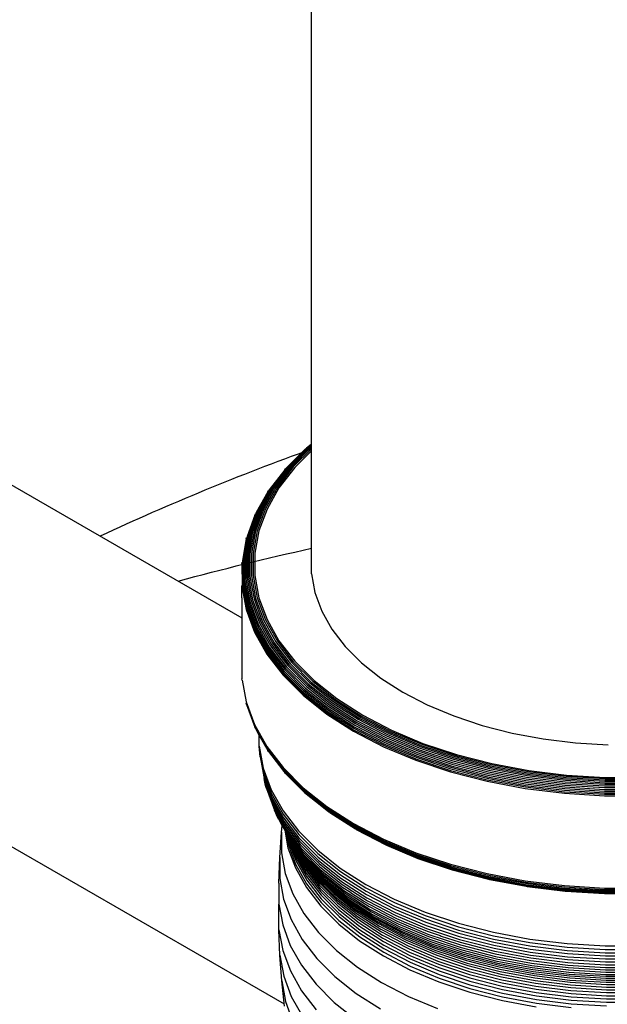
# Model space of a CAD drawing. Extents: x -19547 to -11561, y 2096 to 5601.
# Tile 51 of 168: x -18655 to -18647, y 3217 to 3231. Entities that reach past the tile are written whole.
import ezdxf

# ---------------------------------------------------------------- set-up
doc = ezdxf.new("R2010")
doc.units = 0
doc.header["$MEASUREMENT"] = 0
for name, color, linetype in [('PIPING-VENT-ISO', 3, 'CONTINUOUS'), ('TANK', 2, 'CONTINUOUS'), ('TANK-SLOPE', 2, 'CONTINUOUS')]:
    doc.layers.add(name, color=color, linetype=linetype)

# ---------------------------------------------------------------- blocks, each defined once
blk = doc.blocks.new('A$C3406478A')
at = {"layer": 'TANK'}
for p, q in [((-1.03, 16.887), (-1.03, 23.624)), ((-1.03, 15.327), (-1.03, 16.887)), ((-1.087, 15.277), (-1.371, 14.993)), ((-1.07, 15.282), (-1.353, 14.999)), ((-1.052, 15.284), (-1.334, 15.002)), ((-1.032, 15.283), (-1.313, 15.002)), ((-1.03, 15.327), (-1.103, 15.27)), ((-1.03, 15.322), (-1.087, 15.277)), ((-1.03, 15.314), (-1.07, 15.282)), ((-1.03, 15.301), (-1.052, 15.284)), ((-1.03, 15.285), (-1.032, 15.283)), ((-1.03, 15.322), (-1.03, 15.327)), ((-1.03, 15.314), (-1.03, 15.322)), ((-1.03, 15.301), (-1.03, 15.314)), ((-1.03, 15.285), (-1.03, 15.301)), ((-1.03, 15.261), (-1.03, 15.285)), ((-1.116, 15.26), (-1.402, 14.974)), ((-1.103, 15.27), (-1.388, 14.985)), ((-1.03, 15.261), (-1.291, 15)), ((-1.03, 15.234), (-1.27, 14.995)), ((-1.03, 15.234), (-1.03, 15.261)), ((-1.03, 13.466), (-1.03, 15.234)), ((-1.353, 14.999), (-1.583, 14.7)), ((-1.334, 15.002), (-1.563, 14.705)), ((-1.313, 15.002), (-1.541, 14.706)), ((-1.291, 15), (-1.519, 14.705)), ((-1.27, 14.995), (-1.496, 14.701)), ((-1.414, 14.961), (-1.635, 14.672)), ((-1.388, 14.985), (-1.62, 14.684)), ((-1.371, 14.993), (-1.602, 14.693)), ((-1.414, 14.961), (-1.402, 14.974)), ((-1.658, 14.643), (-1.825, 14.344)), ((-1.635, 14.672), (-1.811, 14.358)), ((-1.62, 14.684), (-1.796, 14.371)), ((-1.602, 14.693), (-1.778, 14.381)), ((-1.583, 14.7), (-1.758, 14.39)), ((-1.563, 14.705), (-1.737, 14.395)), ((-1.541, 14.706), (-1.715, 14.398)), ((-1.519, 14.705), (-1.691, 14.398)), ((-1.496, 14.701), (-1.668, 14.396)), ((-1.658, 14.643), (-1.647, 14.658)), ((-1.843, 14.31), (-1.954, 14.003)), ((-1.825, 14.344), (-1.944, 14.02)), ((-1.811, 14.358), (-1.93, 14.036)), ((-1.796, 14.371), (-1.914, 14.049)), ((-1.778, 14.381), (-1.896, 14.061)), ((-1.758, 14.39), (-1.876, 14.07)), ((-1.737, 14.395), (-1.854, 14.077)), ((-1.843, 14.31), (-1.835, 14.327)), ((-1.715, 14.398), (-1.831, 14.081)), ((-1.691, 14.398), (-1.807, 14.083)), ((-1.668, 14.396), (-1.783, 14.082)), ((-1.944, 14.02), (-2.004, 13.691)), ((-1.93, 14.036), (-1.99, 13.707)), ((-1.914, 14.049), (-1.974, 13.722)), ((-1.896, 14.061), (-1.955, 13.734)), ((-1.876, 14.07), (-1.935, 13.745)), ((-1.854, 14.077), (-1.913, 13.753)), ((-1.831, 14.081), (-1.89, 13.759)), ((-1.807, 14.083), (-1.866, 13.762)), ((-1.783, 14.082), (-1.841, 13.763)), ((-1.967, 13.966), (-2.022, 13.655)), ((-1.954, 14.003), (-2.014, 13.673)), ((-1.967, 13.966), (-1.962, 13.985)), ((-1.974, 13.722), (-1.974, 13.393)), ((-1.955, 13.734), (-1.955, 13.407)), ((-1.935, 13.745), (-1.935, 13.418)), ((-1.913, 13.753), (-1.913, 13.428)), ((-1.89, 13.759), (-1.89, 13.435)), ((-1.866, 13.762), (-1.866, 13.44)), ((-1.841, 13.763), (-1.841, 13.442)), ((-2.029, 13.615), (-2.027, 13.635)), ((-2.029, 13.615), (-2.027, 13.303)), ((-2.022, 13.655), (-2.022, 13.323)), ((-2.014, 13.673), (-2.014, 13.342)), ((-2.004, 13.691), (-2.004, 13.36)), ((-1.99, 13.707), (-1.99, 13.377)), ((-1.866, 13.44), (-1.807, 13.119)), ((-1.841, 13.442), (-1.783, 13.122)), ((-1.03, 13.466), (-0.981, 13.196)), ((-2.029, 13.283), (-2.027, 13.303)), ((-2.027, 13.303), (-1.967, 12.972)), ((-2.022, 13.323), (-1.962, 12.993)), ((-2.014, 13.342), (-1.954, 13.012)), ((-2.004, 13.36), (-1.944, 13.031)), ((-1.99, 13.377), (-1.93, 13.049)), ((-1.974, 13.393), (-1.914, 13.066)), ((-1.955, 13.407), (-1.896, 13.08)), ((-1.935, 13.418), (-1.876, 13.093)), ((-1.913, 13.428), (-1.854, 13.104)), ((-1.89, 13.435), (-1.831, 13.113)), ((-2.029, 13.283), (-1.968, 12.952)), ((-2.029, 13.119), (-2.029, 13.283)), ((-0.981, 13.196), (-0.883, 12.93)), ((-2.029, 13.119), (-2.029, 11.956)), ((-1.944, 13.031), (-1.825, 12.708)), ((-1.93, 13.049), (-1.811, 12.726)), ((-1.914, 13.066), (-1.796, 12.744)), ((-1.896, 13.08), (-1.778, 12.76)), ((-1.876, 13.093), (-1.758, 12.774)), ((-1.854, 13.104), (-1.737, 12.786)), ((-1.831, 13.113), (-1.715, 12.796)), ((-1.807, 13.119), (-1.691, 12.803)), ((-1.783, 13.122), (-1.668, 12.808)), ((-1.968, 12.952), (-1.849, 12.627)), ((-1.967, 12.972), (-1.847, 12.647)), ((-1.962, 12.993), (-1.843, 12.668)), ((-1.954, 13.012), (-1.835, 12.688)), ((-0.883, 12.93), (-0.737, 12.671)), ((-1.796, 12.744), (-1.62, 12.431)), ((-1.778, 12.76), (-1.602, 12.448)), ((-1.758, 12.774), (-1.583, 12.463)), ((-1.737, 12.786), (-1.563, 12.476)), ((-1.715, 12.796), (-1.541, 12.488)), ((-1.691, 12.803), (-1.519, 12.497)), ((-1.668, 12.808), (-1.496, 12.503)), ((-1.849, 12.627), (-1.671, 12.311)), ((-1.847, 12.647), (-1.669, 12.331)), ((-1.843, 12.668), (-1.665, 12.352)), ((-1.835, 12.688), (-1.658, 12.373)), ((-1.825, 12.708), (-1.647, 12.393)), ((-1.811, 12.726), (-1.635, 12.412)), ((-0.737, 12.671), (-0.546, 12.423)), ((-1.602, 12.448), (-1.371, 12.148)), ((-1.583, 12.463), (-1.353, 12.165)), ((-1.563, 12.476), (-1.334, 12.179)), ((-1.541, 12.488), (-1.313, 12.192)), ((-1.519, 12.497), (-1.291, 12.202)), ((-1.496, 12.503), (-1.27, 12.21)), ((-1.671, 12.311), (-1.437, 12.007)), ((-1.669, 12.331), (-1.435, 12.028)), ((-1.665, 12.352), (-1.431, 12.049)), ((-1.658, 12.373), (-1.424, 12.07)), ((-1.647, 12.393), (-1.414, 12.091)), ((-1.635, 12.412), (-1.402, 12.111)), ((-1.62, 12.431), (-1.388, 12.13)), ((-0.546, 12.423), (-0.31, 12.187)), ((-1.334, 12.179), (-1.052, 11.897)), ((-1.313, 12.192), (-1.032, 11.911)), ((-1.291, 12.202), (-1.012, 11.923)), ((-1.27, 12.21), (-0.992, 11.932)), ((-0.31, 12.187), (-0.033, 11.967)), ((-1.435, 12.028), (-1.148, 11.74)), ((-1.431, 12.049), (-1.144, 11.761)), ((-1.424, 12.07), (-1.137, 11.783)), ((-1.414, 12.091), (-1.128, 11.804)), ((-1.402, 12.111), (-1.116, 11.825)), ((-1.388, 12.13), (-1.103, 11.845)), ((-1.371, 12.148), (-1.087, 11.864)), ((-1.353, 12.165), (-1.07, 11.882)), ((-2.027, 11.936), (-2.029, 11.956)), ((-2.027, 11.936), (-1.968, 11.626)), ((-1.437, 12.007), (-1.149, 11.72)), ((-1.052, 11.897), (-0.721, 11.634)), ((-1.032, 11.911), (-0.702, 11.649)), ((-1.012, 11.923), (-0.684, 11.662)), ((-0.992, 11.932), (-0.665, 11.672)), ((-0.033, 11.967), (0.282, 11.765)), ((-1.144, 11.761), (-0.806, 11.493)), ((-1.137, 11.783), (-0.799, 11.514)), ((-1.128, 11.804), (-0.791, 11.536)), ((-1.116, 11.825), (-0.78, 11.558)), ((-1.103, 11.845), (-0.768, 11.579)), ((-1.087, 11.864), (-0.753, 11.599)), ((-1.07, 11.882), (-0.738, 11.617)), ((0.282, 11.765), (0.632, 11.583)), ((-1.968, 11.626), (-1.849, 11.3)), ((-1.962, 11.586), (-1.967, 11.606)), ((-1.967, 11.606), (-1.847, 11.281)), ((-1.149, 11.72), (-0.81, 11.451)), ((-1.148, 11.74), (-0.809, 11.471)), ((-0.738, 11.617), (-0.359, 11.375)), ((-0.721, 11.634), (-0.343, 11.392)), ((-0.702, 11.649), (-0.327, 11.408)), ((-0.684, 11.662), (-0.31, 11.422)), ((-0.665, 11.672), (-0.293, 11.433)), ((-1.962, 11.586), (-1.843, 11.262)), ((-0.809, 11.471), (-0.424, 11.224)), ((-0.806, 11.493), (-0.421, 11.246)), ((-0.799, 11.514), (-0.415, 11.268)), ((-0.791, 11.536), (-0.408, 11.291)), ((-0.78, 11.558), (-0.398, 11.313)), ((-0.768, 11.579), (-0.386, 11.334)), ((-0.753, 11.599), (-0.373, 11.355)), ((0.632, 11.583), (1.013, 11.423)), ((-0.81, 11.451), (-0.425, 11.204)), ((-0.386, 11.334), (0.037, 11.114)), ((-0.373, 11.355), (0.049, 11.136)), ((-0.359, 11.375), (0.062, 11.156)), ((-0.343, 11.392), (0.075, 11.175)), ((-0.327, 11.408), (0.09, 11.192)), ((-0.31, 11.422), (0.105, 11.206)), ((-0.293, 11.433), (0.121, 11.219)), ((1.013, 11.423), (1.421, 11.287)), ((-1.849, 11.3), (-1.671, 10.984)), ((-1.847, 11.281), (-1.669, 10.965)), ((-1.835, 11.244), (-1.843, 11.262)), ((-1.843, 11.262), (-1.665, 10.946)), ((-1.835, 11.244), (-1.779, 11.144)), ((-0.425, 11.204), (0.003, 10.981)), ((-0.424, 11.224), (0.004, 11.002)), ((-0.421, 11.246), (0.007, 11.024)), ((-0.415, 11.268), (0.012, 11.046)), ((-0.408, 11.291), (0.018, 11.069)), ((-0.398, 11.313), (0.027, 11.092)), ((0.075, 11.175), (0.531, 10.983)), ((0.09, 11.192), (0.544, 11.001)), ((0.105, 11.206), (0.557, 11.017)), ((0.121, 11.219), (0.57, 11.03)), ((1.421, 11.287), (1.851, 11.177)), ((1.851, 11.177), (2.299, 11.093)), ((-1.779, 10.988), (-1.779, 11.144)), ((-1.779, 11.144), (-1.658, 10.929)), ((0.012, 11.046), (0.476, 10.851)), ((0.018, 11.069), (0.482, 10.875)), ((0.027, 11.092), (0.489, 10.898)), ((0.037, 11.114), (0.498, 10.921)), ((0.049, 11.136), (0.508, 10.943)), ((0.062, 11.156), (0.519, 10.964)), ((2.299, 11.093), (2.76, 11.036)), ((2.76, 11.036), (3.228, 11.008)), ((-1.778, 10.938), (-1.779, 10.988)), ((-1.779, 10.988), (-1.722, 10.673)), ((-1.778, 10.938), (-1.72, 10.622)), ((-1.773, 10.888), (-1.778, 10.938)), ((-1.671, 10.984), (-1.437, 10.681)), ((-1.669, 10.965), (-1.435, 10.661)), ((-1.665, 10.946), (-1.431, 10.643)), ((-1.647, 10.913), (-1.658, 10.929)), ((-1.647, 10.913), (-1.424, 10.626)), ((0.003, 10.981), (0.468, 10.786)), ((0.004, 11.002), (0.469, 10.807)), ((0.007, 11.024), (0.472, 10.829)), ((0.489, 10.898), (0.984, 10.733)), ((0.498, 10.921), (0.992, 10.756)), ((0.508, 10.943), (1, 10.779)), ((0.519, 10.964), (1.009, 10.801)), ((0.531, 10.983), (1.019, 10.821)), ((0.544, 11.001), (1.03, 10.839)), ((0.557, 11.017), (1.041, 10.855)), ((0.57, 11.03), (1.052, 10.869)), ((-1.767, 10.838), (-1.773, 10.888)), ((-1.773, 10.888), (-1.716, 10.573)), ((-1.767, 10.838), (-1.709, 10.523)), ((0.468, 10.786), (0.967, 10.62)), ((0.469, 10.807), (0.968, 10.641)), ((0.472, 10.829), (0.97, 10.663)), ((0.476, 10.851), (0.973, 10.686)), ((0.482, 10.875), (0.978, 10.709)), ((0.992, 10.756), (1.512, 10.622)), ((1, 10.779), (1.519, 10.646)), ((1.009, 10.801), (1.526, 10.668)), ((1.019, 10.821), (1.534, 10.688)), ((1.03, 10.839), (1.543, 10.707)), ((1.041, 10.855), (1.551, 10.724)), ((1.052, 10.869), (1.56, 10.739)), ((-1.722, 10.673), (-1.607, 10.362)), ((-1.72, 10.622), (-1.606, 10.312)), ((-1.437, 10.681), (-1.149, 10.393)), ((-1.435, 10.661), (-1.148, 10.373)), ((-1.431, 10.643), (-1.144, 10.355)), ((-1.424, 10.626), (-1.137, 10.339)), ((-1.402, 10.598), (-1.414, 10.611)), ((0.967, 10.62), (1.493, 10.485)), ((0.968, 10.641), (1.493, 10.505)), ((0.97, 10.663), (1.495, 10.528)), ((0.973, 10.686), (1.498, 10.551)), ((0.978, 10.709), (1.502, 10.575)), ((0.984, 10.733), (1.507, 10.599)), ((1.512, 10.622), (2.055, 10.521)), ((1.519, 10.646), (2.059, 10.544)), ((1.526, 10.668), (2.065, 10.567)), ((1.534, 10.688), (2.07, 10.588)), ((1.543, 10.707), (2.076, 10.607)), ((1.551, 10.724), (2.083, 10.625)), ((1.56, 10.739), (2.089, 10.64)), ((2.083, 10.625), (2.629, 10.557)), ((2.089, 10.64), (2.633, 10.573)), ((-1.716, 10.573), (-1.602, 10.263)), ((-1.7, 10.474), (-1.709, 10.523)), ((-1.709, 10.523), (-1.595, 10.214)), ((-1.688, 10.426), (-1.7, 10.474)), ((-1.7, 10.474), (-1.586, 10.165)), ((-1.402, 10.598), (-1.128, 10.324)), ((1.493, 10.505), (2.041, 10.403)), ((1.493, 10.485), (2.04, 10.382)), ((1.495, 10.528), (2.042, 10.425)), ((1.498, 10.551), (2.044, 10.448)), ((1.502, 10.575), (2.047, 10.472)), ((1.507, 10.599), (2.05, 10.497)), ((2.047, 10.472), (2.607, 10.404)), ((2.05, 10.497), (2.609, 10.428)), ((2.055, 10.521), (2.612, 10.452)), ((2.059, 10.544), (2.615, 10.476)), ((2.065, 10.567), (2.618, 10.499)), ((2.07, 10.588), (2.622, 10.52)), ((2.076, 10.607), (2.625, 10.54)), ((2.615, 10.476), (3.18, 10.442)), ((2.618, 10.499), (3.181, 10.465)), ((2.622, 10.52), (3.182, 10.486)), ((2.625, 10.54), (3.183, 10.506)), ((2.629, 10.557), (3.185, 10.524)), ((2.633, 10.573), (3.186, 10.539)), ((3.182, 10.486), (3.746, 10.486)), ((3.183, 10.506), (3.744, 10.506)), ((3.185, 10.524), (3.743, 10.524)), ((3.186, 10.539), (3.742, 10.539)), ((-1.673, 10.379), (-1.688, 10.426)), ((-1.688, 10.426), (-1.574, 10.118)), ((-1.673, 10.379), (-1.559, 10.071)), ((-1.607, 10.362), (-1.437, 10.061)), ((-1.149, 10.393), (-0.81, 10.124)), ((-1.148, 10.373), (-0.809, 10.105)), ((-1.144, 10.355), (-0.806, 10.087)), ((-1.137, 10.339), (-0.799, 10.071)), ((2.04, 10.382), (2.603, 10.313)), ((2.041, 10.403), (2.604, 10.334)), ((2.042, 10.425), (2.604, 10.356)), ((2.044, 10.448), (2.606, 10.379)), ((2.604, 10.356), (3.176, 10.321)), ((2.604, 10.334), (3.176, 10.299)), ((2.606, 10.379), (3.177, 10.345)), ((2.607, 10.404), (3.177, 10.369)), ((2.609, 10.428), (3.178, 10.394)), ((2.612, 10.452), (3.179, 10.418)), ((3.177, 10.369), (3.75, 10.369)), ((3.177, 10.345), (3.751, 10.345)), ((3.178, 10.394), (3.75, 10.394)), ((3.179, 10.418), (3.749, 10.418)), ((3.18, 10.442), (3.748, 10.442)), ((3.181, 10.465), (3.747, 10.465)), ((-1.606, 10.312), (-1.436, 10.011)), ((-1.602, 10.263), (-1.432, 9.961)), ((-1.595, 10.214), (-1.426, 9.913)), ((-1.128, 10.324), (-0.791, 10.056)), ((-1.116, 10.312), (-0.78, 10.045)), ((2.603, 10.313), (3.176, 10.278)), ((3.176, 10.321), (3.751, 10.321)), ((3.176, 10.299), (3.752, 10.299)), ((3.176, 10.278), (3.752, 10.278)), ((-1.586, 10.165), (-1.417, 9.865)), ((-1.574, 10.118), (-1.405, 9.818)), ((-1.542, 10.026), (-1.559, 10.071)), ((-1.559, 10.071), (-1.391, 9.772)), ((-1.437, 10.061), (-1.214, 9.771)), ((-0.81, 10.124), (-0.425, 9.877)), ((-0.809, 10.105), (-0.424, 9.858)), ((-0.806, 10.087), (-0.421, 9.84)), ((-0.799, 10.071), (-0.415, 9.824)), ((-0.791, 10.056), (-0.408, 9.811)), ((-0.768, 10.036), (-0.78, 10.045)), ((-1.542, 10.026), (-1.375, 9.728)), ((-1.523, 9.981), (-1.542, 10.026)), ((-1.5, 9.938), (-1.523, 9.981)), ((-1.5, 9.938), (-1.449, 9.847)), ((-1.436, 10.011), (-1.213, 9.721)), ((-1.432, 9.961), (-1.209, 9.672)), ((-1.426, 9.913), (-1.203, 9.623)), ((-0.768, 10.036), (-0.398, 9.8)), ((-1.459, 9.754), (-1.449, 9.847)), ((-1.449, 9.847), (-1.414, 9.783)), ((-1.417, 9.865), (-1.194, 9.576)), ((-1.414, 9.783), (-1.367, 9.53)), ((-1.414, 9.783), (-1.393, 9.746)), ((-1.405, 9.818), (-1.183, 9.53)), ((-1.391, 9.772), (-1.378, 9.755)), ((-1.214, 9.771), (-0.939, 9.496)), ((-0.425, 9.877), (0.003, 9.654)), ((-0.424, 9.858), (0.004, 9.635)), ((-0.421, 9.84), (0.007, 9.618)), ((-0.415, 9.824), (0.012, 9.602)), ((-0.408, 9.811), (0.018, 9.589)), ((-0.398, 9.8), (0.027, 9.579)), ((-0.386, 9.791), (0.037, 9.571)), ((-1.484, 9.388), (-1.459, 9.754)), ((-1.459, 9.754), (-1.459, 9.457)), ((-1.393, 9.746), (-1.377, 9.718)), ((-1.393, 9.746), (-1.363, 9.583)), ((-1.378, 9.755), (-1.376, 9.752)), ((-1.377, 9.718), (-1.362, 9.635)), ((-1.377, 9.718), (-1.366, 9.699)), ((-1.376, 9.752), (-1.17, 9.485)), ((-1.375, 9.728), (-1.154, 9.442)), ((-1.366, 9.699), (-1.364, 9.686)), ((-1.366, 9.699), (-1.356, 9.684)), ((-1.364, 9.686), (-1.258, 9.398)), ((-1.362, 9.635), (-1.255, 9.346)), ((-1.356, 9.684), (-1.136, 9.399)), ((-1.334, 9.642), (-1.115, 9.359)), ((-1.334, 9.642), (-1.263, 9.449)), ((-1.31, 9.602), (-1.334, 9.642)), ((-1.213, 9.721), (-0.938, 9.446)), ((-1.209, 9.672), (-0.935, 9.397)), ((-1.203, 9.623), (-0.929, 9.349)), ((0.003, 9.654), (0.468, 9.459)), ((0.004, 9.635), (0.469, 9.44)), ((-1.367, 9.53), (-1.261, 9.241)), ((-1.363, 9.583), (-1.257, 9.294)), ((-1.31, 9.602), (-1.271, 9.499)), ((-1.31, 9.602), (-1.093, 9.319)), ((-1.294, 9.577), (-1.31, 9.602)), ((-1.294, 9.577), (-1.283, 9.548)), ((-1.284, 9.563), (-1.294, 9.577)), ((-1.266, 9.538), (-1.284, 9.563)), ((-1.283, 9.548), (-1.124, 9.266)), ((-1.271, 9.499), (-1.113, 9.217)), ((-1.266, 9.538), (-1.139, 9.313)), ((-1.256, 9.525), (-1.266, 9.538)), ((-1.227, 9.486), (-1.256, 9.525)), ((-1.227, 9.486), (-1.156, 9.359)), ((-1.212, 9.468), (-1.227, 9.486)), ((-1.194, 9.576), (-0.921, 9.303)), ((-1.183, 9.53), (-0.91, 9.257)), ((-1.17, 9.485), (-0.898, 9.213)), ((-0.939, 9.496), (-0.616, 9.239)), ((0.007, 9.618), (0.472, 9.423)), ((0.012, 9.602), (0.476, 9.407)), ((0.018, 9.589), (0.482, 9.395)), ((0.027, 9.579), (0.489, 9.385)), ((0.049, 9.566), (0.037, 9.571)), ((0.049, 9.566), (0.498, 9.377)), ((-1.496, 9.02), (-1.484, 9.388)), ((-1.484, 9.388), (-1.484, 9.088)), ((-1.459, 9.457), (-1.405, 9.16)), ((-1.263, 9.449), (-1.105, 9.167)), ((-1.258, 9.398), (-1.099, 9.117)), ((-1.255, 9.346), (-1.097, 9.065)), ((-1.2, 9.445), (-1.212, 9.468)), ((-1.212, 9.468), (-1.068, 9.282)), ((-1.2, 9.445), (-0.988, 9.17)), ((-1.177, 9.403), (-0.965, 9.128)), ((-1.156, 9.359), (-0.946, 9.085)), ((-1.154, 9.442), (-0.883, 9.17)), ((-1.136, 9.399), (-0.866, 9.129)), ((-1.115, 9.359), (-0.846, 9.09)), ((-0.938, 9.446), (-0.615, 9.189)), ((-0.935, 9.397), (-0.612, 9.141)), ((-0.929, 9.349), (-0.607, 9.093)), ((0.468, 9.459), (0.967, 9.293)), ((0.469, 9.44), (0.968, 9.274)), ((0.472, 9.423), (0.97, 9.257)), ((0.476, 9.407), (0.973, 9.242)), ((0.482, 9.395), (0.978, 9.229)), ((0.489, 9.385), (0.984, 9.22)), ((0.498, 9.377), (0.992, 9.213)), ((-1.261, 9.241), (-1.103, 8.96)), ((-1.257, 9.294), (-1.099, 9.013)), ((-1.139, 9.313), (-0.929, 9.041)), ((-1.124, 9.266), (-0.915, 8.994)), ((-1.113, 9.217), (-0.904, 8.946)), ((-1.093, 9.319), (-0.825, 9.052)), ((-1.068, 9.282), (-0.802, 9.016)), ((-1.041, 9.246), (-0.776, 8.981)), ((-1.013, 9.209), (-0.75, 8.946)), ((-0.921, 9.303), (-0.599, 9.047)), ((-0.91, 9.257), (-0.589, 9.002)), ((-0.898, 9.213), (-0.603, 8.979)), ((-0.616, 9.239), (-0.248, 9.004)), ((0.967, 9.293), (1.493, 9.158)), ((0.968, 9.274), (1.493, 9.139)), ((0.97, 9.257), (1.495, 9.122)), ((0.973, 9.242), (1.498, 9.107)), ((0.978, 9.229), (1.502, 9.095)), ((0.984, 9.22), (1.507, 9.085)), ((0.992, 9.213), (1.512, 9.079)), ((-1.484, 9.088), (-1.43, 8.791)), ((-1.405, 9.16), (-1.298, 8.869)), ((-1.105, 9.167), (-0.896, 8.897)), ((-1.099, 9.117), (-0.891, 8.847)), ((-1.097, 9.065), (-0.889, 8.795)), ((-0.988, 9.17), (-0.726, 8.908)), ((-0.965, 9.128), (-0.705, 8.868)), ((-0.946, 9.085), (-0.687, 8.826)), ((-0.883, 9.17), (-0.564, 8.917)), ((-0.866, 9.129), (-0.548, 8.877)), ((-0.846, 9.09), (-0.53, 8.838)), ((-0.615, 9.189), (-0.248, 8.954)), ((-0.612, 9.141), (-0.245, 8.905)), ((-0.607, 9.093), (-0.24, 8.858)), ((1.493, 9.158), (2.04, 9.055)), ((1.493, 9.139), (2.041, 9.036)), ((1.495, 9.122), (2.042, 9.019)), ((1.498, 9.107), (2.044, 9.004)), ((1.502, 9.095), (2.047, 8.992)), ((1.507, 9.085), (2.05, 8.983)), ((1.512, 9.079), (1.52, 9.077)), ((1.52, 9.077), (1.526, 9.076)), ((1.526, 9.076), (2.055, 8.977)), ((2.04, 9.055), (2.603, 8.986)), ((-1.496, 9.02), (-1.496, 8.72)), ((-1.103, 8.96), (-0.895, 8.69)), ((-1.099, 9.013), (-0.89, 8.743)), ((-0.929, 9.041), (-0.671, 8.783)), ((-0.915, 8.994), (-0.658, 8.737)), ((-0.904, 8.946), (-0.648, 8.69)), ((-0.825, 9.052), (-0.51, 8.802)), ((-0.802, 9.016), (-0.489, 8.767)), ((-0.776, 8.981), (-0.465, 8.734)), ((-0.75, 8.946), (-0.441, 8.7)), ((-0.603, 8.979), (-0.6, 8.975)), ((-0.6, 8.975), (-0.578, 8.959)), ((-0.599, 9.047), (-0.233, 8.812)), ((-0.589, 9.002), (-0.224, 8.768)), ((-0.578, 8.959), (-0.47, 8.89)), ((-0.564, 8.917), (-0.201, 8.684)), ((-0.248, 9.004), (0.16, 8.791)), ((-0.248, 8.954), (0.161, 8.742)), ((2.041, 9.036), (2.604, 8.967)), ((2.042, 9.019), (2.604, 8.95)), ((2.044, 9.004), (2.606, 8.935)), ((2.047, 8.992), (2.607, 8.924)), ((2.05, 8.983), (2.609, 8.915)), ((2.055, 8.977), (2.06, 8.976)), ((2.06, 8.976), (2.065, 8.975)), ((2.065, 8.975), (2.612, 8.909)), ((2.065, 8.975), (2.615, 8.906)), ((2.603, 8.986), (3.176, 8.951)), ((2.604, 8.967), (3.176, 8.932)), ((2.604, 8.95), (3.176, 8.915)), ((2.606, 8.935), (3.177, 8.901)), ((2.607, 8.924), (3.177, 8.889)), ((2.609, 8.915), (3.178, 8.88)), ((3.176, 8.951), (3.752, 8.951)), ((3.176, 8.932), (3.752, 8.932)), ((3.176, 8.915), (3.187, 8.915)), ((3.187, 8.915), (3.741, 8.915)), ((-1.43, 8.791), (-1.322, 8.498)), ((-1.298, 8.869), (-1.138, 8.586)), ((-0.896, 8.897), (-0.64, 8.641)), ((-0.891, 8.847), (-0.636, 8.591)), ((-0.889, 8.795), (-0.634, 8.54)), ((-0.726, 8.908), (-0.419, 8.664)), ((-0.705, 8.868), (-0.399, 8.625)), ((-0.687, 8.826), (-0.382, 8.584)), ((-0.671, 8.783), (-0.368, 8.542)), ((-0.548, 8.877), (-0.187, 8.645)), ((-0.53, 8.838), (-0.17, 8.608)), ((-0.51, 8.802), (-0.152, 8.572)), ((-0.47, 8.89), (-0.469, 8.887)), ((-0.469, 8.887), (-0.281, 8.769)), ((-0.245, 8.905), (0.163, 8.693)), ((-0.24, 8.858), (0.168, 8.646)), ((-0.233, 8.812), (0.174, 8.601)), ((0.16, 8.791), (0.604, 8.605)), ((2.612, 8.909), (2.615, 8.906)), ((2.615, 8.906), (2.618, 8.907)), ((2.618, 8.907), (3.18, 8.872)), ((2.618, 8.907), (3.179, 8.875)), ((3.177, 8.901), (3.751, 8.901)), ((3.177, 8.889), (3.75, 8.889)), ((3.178, 8.88), (3.75, 8.88)), ((3.179, 8.875), (3.749, 8.875)), ((3.18, 8.872), (3.748, 8.872)), ((-1.496, 8.72), (-1.496, 8.718)), ((-1.496, 8.718), (-1.442, 8.422)), ((-1.496, 8.653), (-1.496, 8.718)), ((-1.496, 8.352), (-1.496, 8.653)), ((-0.895, 8.69), (-0.639, 8.434)), ((-0.89, 8.743), (-0.635, 8.487)), ((-0.658, 8.737), (-0.356, 8.497)), ((-0.648, 8.69), (-0.346, 8.45)), ((-0.64, 8.641), (-0.339, 8.402)), ((-0.489, 8.767), (-0.132, 8.539)), ((-0.465, 8.734), (-0.111, 8.507)), ((-0.441, 8.7), (-0.089, 8.475)), ((-0.419, 8.664), (-0.069, 8.44)), ((-0.281, 8.769), (-0.278, 8.765)), ((-0.278, 8.765), (-0.213, 8.725)), ((-0.224, 8.768), (0.182, 8.557)), ((-0.213, 8.725), (-0.045, 8.637)), ((-0.201, 8.684), (0.202, 8.475)), ((-0.187, 8.645), (0.215, 8.436)), ((-0.045, 8.637), (-0.04, 8.634)), ((-0.04, 8.634), (0.191, 8.515)), ((0.161, 8.742), (0.605, 8.555)), ((0.163, 8.693), (0.607, 8.507)), ((0.168, 8.646), (0.611, 8.46)), ((-1.322, 8.498), (-1.162, 8.213)), ((-1.138, 8.586), (-0.928, 8.313)), ((-0.636, 8.591), (-0.335, 8.352)), ((-0.635, 8.487), (-0.334, 8.248)), ((-0.634, 8.54), (-0.333, 8.301)), ((-0.399, 8.625), (-0.051, 8.402)), ((-0.382, 8.584), (-0.036, 8.362)), ((-0.368, 8.542), (-0.022, 8.32)), ((-0.356, 8.497), (-0.011, 8.276)), ((-0.17, 8.608), (0.229, 8.4)), ((-0.152, 8.572), (0.246, 8.365)), ((-0.132, 8.539), (0.263, 8.333)), ((-0.111, 8.507), (0.282, 8.303)), ((0.174, 8.601), (0.616, 8.415)), ((0.182, 8.557), (0.623, 8.372)), ((0.191, 8.515), (0.294, 8.472)), ((0.604, 8.605), (1.08, 8.446)), ((0.605, 8.555), (1.081, 8.396)), ((0.607, 8.507), (1.083, 8.348)), ((-1.496, 8.352), (-1.442, 8.054)), ((-1.482, 7.985), (-1.496, 8.352)), ((-1.442, 8.422), (-1.334, 8.128)), ((-0.639, 8.434), (-0.338, 8.195)), ((-0.346, 8.45), (-0.003, 8.23)), ((-0.339, 8.402), (0.004, 8.182)), ((-0.335, 8.352), (0.008, 8.132)), ((-0.089, 8.475), (0.302, 8.271)), ((-0.069, 8.44), (0.32, 8.237)), ((-0.051, 8.402), (0.336, 8.201)), ((-0.036, 8.362), (0.349, 8.162)), ((0.202, 8.475), (0.641, 8.29)), ((0.215, 8.436), (0.652, 8.253)), ((0.229, 8.4), (0.665, 8.217)), ((0.246, 8.365), (0.679, 8.184)), ((0.294, 8.472), (0.3, 8.468)), ((0.3, 8.468), (0.631, 8.33)), ((0.611, 8.46), (1.086, 8.302)), ((0.616, 8.415), (1.09, 8.257)), ((0.623, 8.372), (1.096, 8.214)), ((1.08, 8.446), (1.582, 8.317)), ((1.081, 8.396), (1.583, 8.267)), ((1.083, 8.348), (1.584, 8.219)), ((-1.162, 8.213), (-0.951, 7.939)), ((-0.928, 8.313), (-0.67, 8.055)), ((-0.334, 8.248), (0.008, 8.029)), ((-0.333, 8.301), (0.009, 8.081)), ((-0.022, 8.32), (0.361, 8.121)), ((-0.011, 8.276), (0.371, 8.077)), ((-0.003, 8.23), (0.379, 8.032)), ((0.263, 8.333), (0.694, 8.152)), ((0.282, 8.303), (0.71, 8.123)), ((0.302, 8.271), (0.727, 8.093)), ((0.32, 8.237), (0.743, 8.06)), ((0.631, 8.33), (0.818, 8.268)), ((0.641, 8.29), (1.111, 8.134)), ((0.652, 8.253), (1.12, 8.097)), ((0.665, 8.217), (1.131, 8.062)), ((0.818, 8.268), (0.833, 8.261)), ((0.833, 8.261), (1.103, 8.173)), ((1.086, 8.302), (1.587, 8.173)), ((1.09, 8.257), (1.59, 8.129)), ((1.096, 8.214), (1.595, 8.086)), ((1.582, 8.317), (2.105, 8.219)), ((1.583, 8.267), (2.105, 8.169)), ((1.584, 8.219), (2.106, 8.122)), ((2.105, 8.219), (2.643, 8.153)), ((-1.334, 8.128), (-1.173, 7.843)), ((-0.338, 8.195), (0.005, 7.975)), ((0.004, 8.182), (0.384, 7.984)), ((0.008, 8.132), (0.388, 7.935)), ((0.009, 8.081), (0.389, 7.884)), ((0.336, 8.201), (0.756, 8.024)), ((0.349, 8.162), (0.768, 7.986)), ((0.361, 8.121), (0.779, 7.946)), ((0.371, 8.077), (0.787, 7.903)), ((0.679, 8.184), (1.142, 8.029)), ((0.694, 8.152), (1.155, 7.999)), ((0.71, 8.123), (1.169, 7.971)), ((0.727, 8.093), (1.183, 7.941)), ((1.103, 8.173), (1.6, 8.045)), ((1.111, 8.134), (1.606, 8.006)), ((1.12, 8.097), (1.614, 7.97)), ((1.587, 8.173), (2.108, 8.075)), ((1.59, 8.129), (2.111, 8.031)), ((1.595, 8.086), (2.114, 7.988)), ((2.105, 8.169), (2.643, 8.103)), ((2.106, 8.122), (2.643, 8.056)), ((2.108, 8.075), (2.644, 8.009)), ((2.643, 8.153), (3.189, 8.12)), ((2.643, 8.103), (3.189, 8.07)), ((3.189, 8.12), (3.739, 8.12)), ((3.189, 8.07), (3.739, 8.07)), ((-1.456, 7.619), (-1.482, 7.985)), ((-1.482, 7.985), (-1.428, 7.687)), ((-1.442, 8.054), (-1.333, 7.76)), ((-0.951, 7.939), (-0.692, 7.68)), ((-0.67, 8.055), (-0.367, 7.814)), ((0.005, 7.975), (0.385, 7.777)), ((0.008, 8.029), (0.388, 7.831)), ((0.379, 8.032), (0.794, 7.858)), ((0.384, 7.984), (0.799, 7.81)), ((0.388, 7.935), (0.802, 7.761)), ((0.743, 8.06), (1.196, 7.909)), ((0.756, 8.024), (1.207, 7.874)), ((0.768, 7.986), (1.217, 7.837)), ((0.779, 7.946), (1.226, 7.797)), ((1.131, 8.062), (1.622, 7.936)), ((1.142, 8.029), (1.631, 7.903)), ((1.155, 7.999), (1.641, 7.874)), ((1.169, 7.971), (1.652, 7.846)), ((1.183, 7.941), (1.663, 7.818)), ((1.6, 8.045), (1.785, 8.011)), ((1.606, 8.006), (2.122, 7.91)), ((1.614, 7.97), (2.128, 7.874)), ((1.622, 7.936), (2.134, 7.84)), ((1.785, 8.011), (1.805, 8.005)), ((1.805, 8.005), (2.118, 7.948)), ((2.111, 8.031), (2.646, 7.965)), ((2.114, 7.988), (2.648, 7.923)), ((2.118, 7.948), (2.65, 7.883)), ((2.643, 8.056), (3.189, 8.022)), ((2.644, 8.009), (3.19, 7.976)), ((2.646, 7.965), (3.19, 7.932)), ((2.648, 7.923), (3.191, 7.89)), ((3.189, 8.022), (3.738, 8.022)), ((3.19, 7.976), (3.738, 7.976)), ((3.19, 7.932), (3.737, 7.932)), ((-1.173, 7.843), (-0.962, 7.568)), ((-0.367, 7.814), (-0.022, 7.593)), ((0.388, 7.831), (0.802, 7.658)), ((0.389, 7.884), (0.803, 7.71)), ((0.787, 7.903), (1.233, 7.754)), ((0.794, 7.858), (1.238, 7.709)), ((0.799, 7.81), (1.242, 7.662)), ((1.196, 7.909), (1.673, 7.786)), ((1.207, 7.874), (1.682, 7.752)), ((1.217, 7.837), (1.69, 7.715)), ((1.226, 7.797), (1.697, 7.675)), ((1.631, 7.903), (2.14, 7.808)), ((1.641, 7.874), (2.147, 7.779)), ((1.652, 7.846), (2.155, 7.752)), ((1.663, 7.818), (2.163, 7.724)), ((1.673, 7.786), (2.171, 7.693)), ((2.122, 7.91), (2.653, 7.845)), ((2.128, 7.874), (2.656, 7.809)), ((2.134, 7.84), (2.66, 7.775)), ((2.14, 7.808), (2.664, 7.744)), ((2.65, 7.883), (3.192, 7.85)), ((2.653, 7.845), (3.193, 7.812)), ((2.656, 7.809), (3.194, 7.776)), ((3.191, 7.89), (3.737, 7.89)), ((3.192, 7.85), (3.736, 7.85)), ((3.193, 7.812), (3.735, 7.812)), ((-1.428, 7.687), (-1.32, 7.395)), ((-1.333, 7.76), (-1.173, 7.475)), ((-0.692, 7.68), (-0.387, 7.438)), ((0.385, 7.777), (0.8, 7.604)), ((0.802, 7.761), (1.245, 7.614)), ((0.802, 7.658), (1.245, 7.51)), ((0.803, 7.71), (1.246, 7.563)), ((1.233, 7.754), (1.703, 7.633)), ((1.238, 7.709), (1.707, 7.589)), ((1.242, 7.662), (1.71, 7.542)), ((1.682, 7.752), (2.177, 7.659)), ((1.69, 7.715), (2.183, 7.623)), ((1.697, 7.675), (2.188, 7.583)), ((2.147, 7.779), (2.668, 7.715)), ((2.155, 7.752), (2.673, 7.688)), ((2.163, 7.724), (2.678, 7.661)), ((2.171, 7.693), (2.682, 7.63)), ((2.177, 7.659), (2.686, 7.597)), ((2.66, 7.775), (3.195, 7.743)), ((2.664, 7.744), (3.196, 7.711)), ((2.668, 7.715), (3.198, 7.683)), ((2.673, 7.688), (3.199, 7.656)), ((2.678, 7.661), (3.201, 7.629)), ((3.194, 7.776), (3.734, 7.776)), ((3.195, 7.743), (3.733, 7.743)), ((3.196, 7.711), (3.731, 7.711)), ((3.198, 7.683), (3.73, 7.683)), ((3.199, 7.656), (3.728, 7.656)), ((-1.456, 7.619), (-1.402, 7.322)), ((-1.417, 7.253), (-1.456, 7.619)), ((-0.962, 7.568), (-0.702, 7.308)), ((-0.022, 7.593), (0.362, 7.394)), ((0.8, 7.604), (1.243, 7.456)), ((1.245, 7.614), (1.712, 7.493)), ((1.245, 7.51), (1.712, 7.39)), ((1.246, 7.563), (1.713, 7.443)), ((1.703, 7.633), (2.192, 7.542)), ((1.707, 7.589), (2.195, 7.497)), ((1.71, 7.542), (2.197, 7.451)), ((2.183, 7.623), (2.69, 7.56)), ((2.188, 7.583), (2.693, 7.521)), ((2.192, 7.542), (2.695, 7.48)), ((2.195, 7.497), (2.697, 7.436)), ((2.682, 7.63), (3.202, 7.599)), ((2.686, 7.597), (3.204, 7.565)), ((2.69, 7.56), (3.205, 7.529)), ((2.693, 7.521), (3.206, 7.49)), ((3.201, 7.629), (3.727, 7.629)), ((3.202, 7.599), (3.725, 7.599)), ((3.204, 7.565), (3.724, 7.565)), ((3.205, 7.529), (3.723, 7.529)), ((-1.32, 7.395), (-1.16, 7.11)), ((-1.173, 7.475), (-0.961, 7.201)), ((-0.387, 7.438), (-0.04, 7.215)), ((0.362, 7.394), (0.779, 7.219)), ((1.243, 7.456), (1.711, 7.335)), ((1.712, 7.493), (2.199, 7.402)), ((1.712, 7.39), (2.199, 7.299)), ((1.713, 7.443), (2.199, 7.351)), ((2.197, 7.451), (2.698, 7.389)), ((2.199, 7.402), (2.699, 7.341)), ((2.695, 7.48), (3.207, 7.449)), ((2.697, 7.436), (3.207, 7.405)), ((2.698, 7.389), (3.208, 7.358)), ((3.206, 7.49), (3.722, 7.49)), ((3.207, 7.449), (3.721, 7.449)), ((3.207, 7.405), (3.72, 7.405)), ((3.208, 7.358), (3.72, 7.358)), ((-1.402, 7.322), (-1.295, 7.031)), ((-0.702, 7.308), (-0.396, 7.066)), ((1.711, 7.335), (2.198, 7.244)), ((2.199, 7.351), (2.7, 7.29)), ((2.199, 7.299), (2.699, 7.237)), ((2.699, 7.341), (3.208, 7.31)), ((2.7, 7.29), (3.208, 7.259)), ((3.208, 7.31), (3.72, 7.31))]:
    blk.add_line(p, q, dxfattribs=at)

msp = doc.modelspace()

# ---------------------------------------------------------------- linework, layer by layer
at = {"layer": 'PIPING-VENT-ISO'}
for p, q in [((-18809.214, 3313.406, 0), (-18651.926, 3222.595, 0)), ((-18809.219, 3308.212, 0), (-18651.318, 3217.048, 0))]:
    msp.add_line(p, q, dxfattribs=at)
at = {"layer": 'TANK', "elevation": 0}
for points in [[(-18650.927, 3225.018, 0.022036), (-18653.959, 3223.769, 0.022036)], [(-18652.839, 3223.122, -0.01323), (-18650.927, 3223.594)]]:
    msp.add_lwpolyline(points, format="xyb", dxfattribs=at)

# ---------------------------------------------------------------- block references
at = {"layer": 'TANK-SLOPE'}
msp.add_blockref('A$C3406478A', (-18649.897, 3209.762, 0), dxfattribs=at)

doc.saveas('drawing.dxf')
